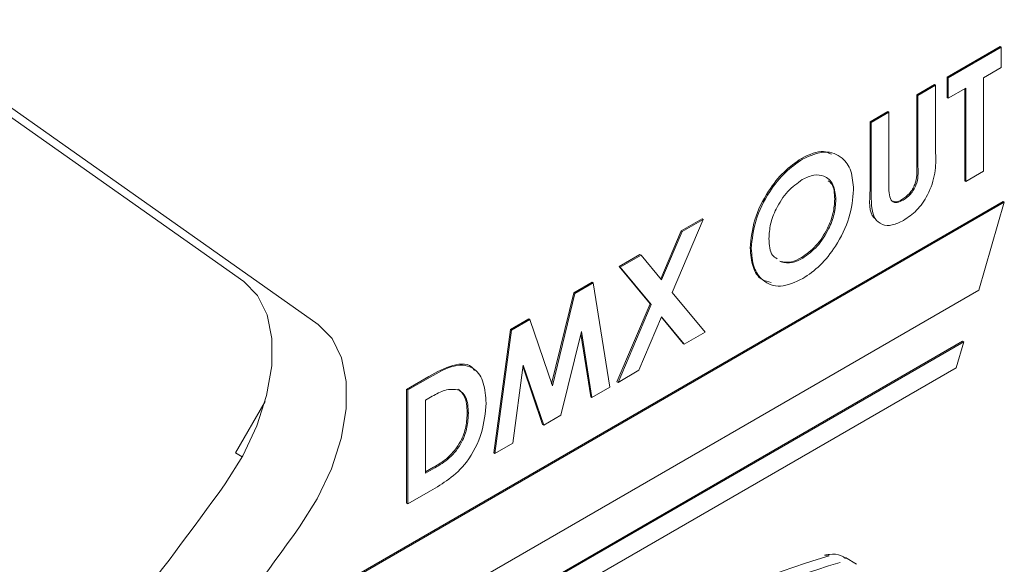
# Model space of a CAD drawing. Header units: millimetres. Extents: x 63 to 559, y 25 to 389.
# Tile 34 of 88: x 134.62 to 139.3, y 299.39 to 301.97. Entities that reach past the tile are written whole.
import ezdxf

# ---------------------------------------------------------------- set-up
doc = ezdxf.new("R2010")
doc.units = ezdxf.units.MM

msp = doc.modelspace()

# ---------------------------------------------------------------- linework, layer by layer
at = {"color": 7, "linetype": 'Continuous', "lineweight": 15}
for p, q in [((133.406, 302.3355), (135.6852, 300.7282)), ((133.5684, 302.2662), (136.0387, 300.5241)), ((139.0251, 301.6973), (139.277, 301.8427)), ((139.0304, 301.6942), (139.2823, 301.8396)), ((139.2823, 301.8396), (139.277, 301.8427)), ((139.2823, 301.8396), (139.2823, 301.7427)), ((139.2823, 301.7427), (139.1983, 301.6942)), ((139.0304, 301.6942), (139.0251, 301.6973)), ((139.0251, 301.6004), (139.0251, 301.6973)), ((139.0304, 301.5973), (139.0304, 301.6942)), ((139.1983, 301.6942), (139.1983, 301.2511)), ((138.8812, 301.6142), (138.9652, 301.6627)), ((138.8865, 301.6112), (138.9705, 301.6596)), ((138.9705, 301.6596), (138.9652, 301.6627)), ((138.9705, 301.6596), (138.9705, 301.3374)), ((139.1144, 301.6458), (139.0304, 301.5973)), ((139.1091, 301.2057), (139.1091, 301.6427)), ((139.1144, 301.2026), (139.1144, 301.6458)), ((138.8865, 301.6112), (138.8812, 301.6142)), ((138.8812, 301.2757), (138.8812, 301.6142)), ((138.8865, 301.2726), (138.8865, 301.6112)), ((139.0304, 301.5973), (139.0251, 301.6004)), ((138.6594, 301.4861), (138.7433, 301.5346)), ((138.6647, 301.4831), (138.7486, 301.5315)), ((138.7486, 301.5315), (138.7433, 301.5346)), ((138.7486, 301.5315), (138.7486, 301.1801)), ((138.6647, 301.4831), (138.6594, 301.4861)), ((138.6594, 301.1639), (138.6594, 301.4861)), ((138.6647, 301.1609), (138.6647, 301.4831)), ((138.3388, 301.3088), (138.3335, 301.3119)), ((139.1983, 301.2511), (139.1144, 301.2026)), ((139.1144, 301.2026), (139.1091, 301.2057)), ((135.9325, 299.1677), (139.2912, 301.1067)), ((135.9378, 299.1646), (139.2965, 301.1036)), ((138.4968, 301.1158), (138.4915, 301.1188)), ((138.816, 301.1134), (138.8107, 301.1165)), ((139.2965, 301.1036), (139.1751, 300.6865)), ((139.2965, 301.1036), (139.2912, 301.1067)), ((137.8664, 301.0222), (137.7189, 300.6759)), ((137.7621, 300.9681), (137.8611, 301.0253)), ((137.7674, 300.9651), (137.8664, 301.0222)), ((137.8664, 301.0222), (137.8611, 301.0253)), ((137.6651, 300.7404), (137.7621, 300.9681)), ((137.6694, 300.7351), (137.7674, 300.9651)), ((137.7674, 300.9651), (137.7621, 300.9681)), ((137.4675, 300.7981), (137.5664, 300.8552)), ((137.4728, 300.795), (137.5717, 300.8521)), ((137.5717, 300.8521), (137.5664, 300.8552)), ((137.5717, 300.8521), (137.6694, 300.7351)), ((138.095, 300.8844), (138.0897, 300.8874)), ((138.2365, 300.8204), (138.2312, 300.8235)), ((138.3392, 300.8382), (138.3339, 300.8412)), ((137.4728, 300.795), (137.4675, 300.7981)), ((137.6147, 300.622), (137.4675, 300.7981)), ((137.62, 300.6189), (137.4728, 300.795)), ((137.2527, 300.6741), (137.339, 300.7239)), ((137.258, 300.6711), (137.3443, 300.7209)), ((137.3443, 300.7209), (137.339, 300.7239)), ((137.3443, 300.7209), (137.4234, 300.2264)), ((136.0127, 298.8609), (139.1751, 300.6865)), ((137.1471, 300.2427), (137.2527, 300.6741)), ((137.1506, 300.2323), (137.258, 300.6711)), ((137.258, 300.6711), (137.2527, 300.6741)), ((137.7189, 300.6759), (137.8761, 300.4878)), ((137.4571, 300.252), (137.6147, 300.622)), ((137.4624, 300.2489), (137.62, 300.6189)), ((137.62, 300.6189), (137.6147, 300.622)), ((136.9514, 300.5002), (137.0385, 300.5505)), ((136.9567, 300.4971), (137.0439, 300.5474)), ((137.0439, 300.5474), (137.0385, 300.5505)), ((137.0439, 300.5474), (137.1506, 300.2323)), ((137.6694, 300.5597), (137.5614, 300.3061)), ((137.7719, 300.4337), (137.6685, 300.5576)), ((137.7772, 300.4306), (137.6694, 300.5597)), ((136.8724, 299.9145), (136.9514, 300.5002)), ((136.8777, 299.9114), (136.9567, 300.4971)), ((136.9567, 300.4971), (136.9514, 300.5002)), ((137.2885, 300.4897), (137.1912, 300.0924)), ((137.3331, 300.1804), (137.2856, 300.4778)), ((137.3384, 300.1774), (137.2885, 300.4897)), ((137.8761, 300.4878), (137.7772, 300.4306)), ((136.0515, 298.6852), (139.0984, 300.4442)), ((136.0568, 298.6822), (139.1037, 300.4411)), ((137.7772, 300.4306), (137.7719, 300.4337)), ((139.1037, 300.4411), (139.068, 300.3184)), ((139.1037, 300.4411), (139.0984, 300.4442)), ((136.0788, 298.5928), (139.068, 300.3184)), ((137.0127, 300.3304), (136.9628, 299.9605)), ((137.104, 300.0482), (137.0114, 300.3214)), ((137.1093, 300.0451), (137.0127, 300.3304)), ((137.5614, 300.3061), (137.4624, 300.2489)), ((136.4587, 300.2157), (136.5645, 300.2768)), ((136.464, 300.2127), (136.5698, 300.2737)), ((137.4624, 300.2489), (137.4571, 300.252)), ((136.464, 300.2127), (136.4587, 300.2157)), ((136.4587, 299.6756), (136.4587, 300.2157)), ((136.464, 299.6725), (136.464, 300.2127)), ((137.4234, 300.2264), (137.3384, 300.1774)), ((135.7862, 300.1574), (135.6465, 299.9144)), ((136.58, 300.1827), (136.5479, 300.1642)), ((136.5479, 300.1642), (136.5479, 299.818)), ((137.3384, 300.1774), (137.3331, 300.1804)), ((136.7518, 300.1029), (136.7465, 300.106)), ((137.1912, 300.0924), (137.1093, 300.0451)), ((137.1093, 300.0451), (137.104, 300.0482)), ((136.9628, 299.9605), (136.8777, 299.9114)), ((135.6783, 299.896), (135.6465, 299.9144)), ((136.8777, 299.9114), (136.8724, 299.9145)), ((136.5479, 299.8241), (136.5865, 299.8463)), ((136.5479, 299.818), (136.5918, 299.8433)), ((136.5714, 299.7345), (136.464, 299.6725)), ((136.464, 299.6725), (136.4587, 299.6756)), ((138.5948, 299.3865), (138.5417, 299.4171))]:
    msp.add_line(p, q, dxfattribs=at)
at = {"color": 7, "linetype": 'Continuous', "lineweight": 15, "flags": 128}
for points in [[(135.5969, 299.7672), (135.6809, 299.9008), (135.7476, 300.0429), (135.794, 300.1871), (135.8181, 300.327), (135.8188, 300.4565), (135.796, 300.5697), (135.7508, 300.6616), (135.6852, 300.7282)], [(136.0387, 300.5241), (136.1044, 300.4575), (136.1496, 300.3656), (136.1723, 300.2523), (136.1717, 300.1229), (136.1476, 299.983), (136.1012, 299.8388), (136.0345, 299.6967), (135.9505, 299.5631)]]:
    msp.add_lwpolyline(points, dxfattribs=at)
at = {"color": 7, "linetype": 'Continuous', "lineweight": 15}
for centre, radius, start, end in [((121.3769, 309.9678), 17.5003, 319.11624, 324.34656), ((121.7305, 309.7637), 17.5003, 319.11624, 324.34656), ((139.5604, 295.6808), 3.901, 106.315, 133.6796), ((138.4493, 299.4005), 0.0286, 57.7911, 103.207), ((139.6135, 295.6502), 3.901, 106.315, 133.6796)]:
    msp.add_arc(centre, radius, start, end, dxfattribs=at)
for points, knots in [([(138.3335, 301.3119), (138.3706, 301.33), (138.425, 301.3566), (138.464, 301.3374), (138.4763, 301.3313)], [0, 0, 0, 0, 0.682798, 1, 1, 1, 1]), ([(138.3388, 301.3088), (138.3748, 301.3244), (138.447, 301.3557), (138.5256, 301.3226), (138.5737, 301.2571), (138.5784, 301.1943), (138.5807, 301.1629)], [0, 0, 0, 0, 0.279407, 0.559201, 0.779501, 1, 1, 1, 1]), ([(138.9705, 301.3374), (138.9712, 301.3064), (138.9725, 301.2447), (138.9401, 301.1438), (138.882, 301.0605), (138.8393, 301.0319), (138.8179, 301.0176)], [0, 0, 0, 0, 0.281896, 0.559868, 0.779579, 1, 1, 1, 1]), ([(138.0897, 300.8874), (138.094, 300.9315), (138.1027, 301.0197), (138.1681, 301.1507), (138.2487, 301.2532), (138.3052, 301.2923), (138.3335, 301.3119)], [0, 0, 0, 0, 0.279632, 0.559193, 0.779653, 1, 1, 1, 1]), ([(138.095, 300.8844), (138.0993, 300.9285), (138.108, 301.0166), (138.1734, 301.1477), (138.254, 301.2501), (138.3105, 301.2892), (138.3388, 301.3088)], [0, 0, 0, 0, 0.279632, 0.559193, 0.779653, 1, 1, 1, 1]), ([(138.8107, 301.1165), (138.8228, 301.125), (138.841, 301.1377), (138.861, 301.1653), (138.8839, 301.2115), (138.8824, 301.2472), (138.8812, 301.2757)], [0, 0, 0, 0, 0.249643, 0.375293, 0.500838, 1, 1, 1, 1]), ([(138.816, 301.1134), (138.8281, 301.1219), (138.8463, 301.1346), (138.8663, 301.1623), (138.8892, 301.2085), (138.8877, 301.2441), (138.8865, 301.2726)], [0, 0, 0, 0, 0.249643, 0.375293, 0.500838, 1, 1, 1, 1]), ([(138.4968, 301.1158), (138.4941, 301.1417), (138.4889, 301.1935), (138.446, 301.2301), (138.3934, 301.2376), (138.3561, 301.22), (138.3375, 301.2111)], [0, 0, 0, 0, 0.27975, 0.559447, 0.779655, 1, 1, 1, 1]), ([(138.3375, 301.2111), (138.3137, 301.1942), (138.266, 301.1605), (138.2133, 301.0788), (138.1831, 300.9988), (138.1803, 300.954), (138.179, 300.9316)], [0, 0, 0, 0, 0.279608, 0.559153, 0.779368, 1, 1, 1, 1]), ([(138.4915, 301.1188), (138.4901, 301.1464), (138.4883, 301.1845), (138.4668, 301.201), (138.4609, 301.2055)], [0, 0, 0, 0, 0.723026, 1, 1, 1, 1]), ([(138.7486, 301.1801), (138.7487, 301.1661), (138.7487, 301.1381), (138.7598, 301.1055), (138.7871, 301.0995), (138.8063, 301.1088), (138.816, 301.1134)], [0, 0, 0, 0, 0.281828, 0.559771, 0.779495, 1, 1, 1, 1]), ([(138.5807, 301.1629), (138.5767, 301.1192), (138.5688, 301.0317), (138.5034, 300.9017), (138.424, 300.7988), (138.3676, 300.7605), (138.3395, 300.7414)], [0, 0, 0, 0, 0.27969, 0.559391, 0.779622, 1, 1, 1, 1]), ([(138.6831, 301.026), (138.6814, 301.0274), (138.6522, 301.0502), (138.6559, 301.1088), (138.6594, 301.1639)], [0, 0, 0, 0, 0.059382, 1, 1, 1, 1]), ([(138.8179, 301.0176), (138.7998, 301.0087), (138.7636, 300.9911), (138.7154, 300.9948), (138.6636, 301.0365), (138.6642, 301.1096), (138.6647, 301.1609)], [0, 0, 0, 0, 0.187137, 0.374064, 0.560641, 1, 1, 1, 1]), ([(138.3339, 300.8412), (138.3574, 300.8581), (138.4046, 300.8919), (138.4562, 300.973), (138.4871, 301.0521), (138.49, 301.0966), (138.4915, 301.1188)], [0, 0, 0, 0, 0.279433, 0.559146, 0.779447, 1, 1, 1, 1]), ([(138.3392, 300.8382), (138.3627, 300.8551), (138.4099, 300.8889), (138.4615, 300.9699), (138.4924, 301.049), (138.4953, 301.0935), (138.4968, 301.1158)], [0, 0, 0, 0, 0.279433, 0.559146, 0.779447, 1, 1, 1, 1]), ([(138.7702, 301.1086), (138.7741, 301.1072), (138.7856, 301.103), (138.8007, 301.1111), (138.8107, 301.1165)], [0, 0, 0, 0, 0.341928, 1, 1, 1, 1]), ([(138.179, 300.9316), (138.1808, 300.9007), (138.1835, 300.8571), (138.2097, 300.8406), (138.2173, 300.8358)], [0, 0, 0, 0, 0.708954, 1, 1, 1, 1]), ([(138.1901, 300.7226), (138.1742, 300.7262), (138.135, 300.7351), (138.0978, 300.7945), (138.0924, 300.8565), (138.0897, 300.8874)], [0, 0, 0, 0, 0.253417, 0.626656, 1, 1, 1, 1]), ([(138.3395, 300.7414), (138.3031, 300.725), (138.2305, 300.6922), (138.1511, 300.7249), (138.1025, 300.7901), (138.0975, 300.853), (138.095, 300.8844)], [0, 0, 0, 0, 0.279623, 0.559202, 0.77957, 1, 1, 1, 1]), ([(138.2312, 300.8235), (138.2487, 300.8202), (138.2801, 300.8144), (138.3174, 300.833), (138.3339, 300.8412)], [0, 0, 0, 0, 0.55937, 1, 1, 1, 1]), ([(138.2365, 300.8204), (138.254, 300.8172), (138.2854, 300.8114), (138.3227, 300.83), (138.3392, 300.8382)], [0, 0, 0, 0, 0.55937, 1, 1, 1, 1]), ([(136.5645, 300.2768), (136.6024, 300.2978), (136.6778, 300.3395), (136.7591, 300.3402), (136.7785, 300.3081), (136.7805, 300.3048)], [0, 0, 0, 0, 0.476454, 0.945759, 1, 1, 1, 1]), ([(136.5698, 300.2737), (136.6086, 300.2958), (136.6856, 300.3397), (136.7813, 300.3259), (136.8289, 300.2502), (136.8335, 300.1832), (136.8358, 300.1496)], [0, 0, 0, 0, 0.2814821, 0.5587404, 0.7791751, 1, 1, 1, 1]), ([(136.7077, 300.2131), (136.6856, 300.2155), (136.646, 300.2197), (136.6002, 300.194), (136.58, 300.1827)], [0, 0, 0, 0, 0.557303, 1, 1, 1, 1]), ([(136.7465, 300.106), (136.745, 300.1336), (136.7422, 300.1828), (136.7145, 300.206), (136.7024, 300.2162)], [0, 0, 0, 0, 0.560315, 1, 1, 1, 1]), ([(136.7518, 300.1029), (136.7503, 300.1305), (136.7475, 300.1797), (136.7198, 300.2029), (136.7077, 300.2131)], [0, 0, 0, 0, 0.560315, 1, 1, 1, 1]), ([(136.8358, 300.1496), (136.8319, 300.1041), (136.8241, 300.0132), (136.7544, 299.8718), (136.6595, 299.7849), (136.6008, 299.7514), (136.5714, 299.7345)], [0, 0, 0, 0, 0.280266, 0.558933, 0.778317, 1, 1, 1, 1]), ([(136.5865, 299.8463), (136.61, 299.8598), (136.6566, 299.8865), (136.7162, 299.9609), (136.7432, 300.0406), (136.7454, 300.0842), (136.7465, 300.106)], [0, 0, 0, 0, 0.281796, 0.55844, 0.778841, 1, 1, 1, 1]), ([(136.5918, 299.8433), (136.6153, 299.8567), (136.6619, 299.8834), (136.7215, 299.9578), (136.7485, 300.0376), (136.7507, 300.0811), (136.7518, 300.1029)], [0, 0, 0, 0, 0.281796, 0.55844, 0.778841, 1, 1, 1, 1]), ([(138.5425, 299.413), (138.5359, 299.4178), (138.5142, 299.4339), (138.4771, 299.4353), (138.4505, 299.43), (138.4428, 299.4284)], [0, 0, 0, 0, 0.235862, 0.778686, 1, 1, 1, 1])]:
    msp.add_open_spline(points, degree=3, knots=knots, dxfattribs=at)

doc.saveas('drawing.dxf')
